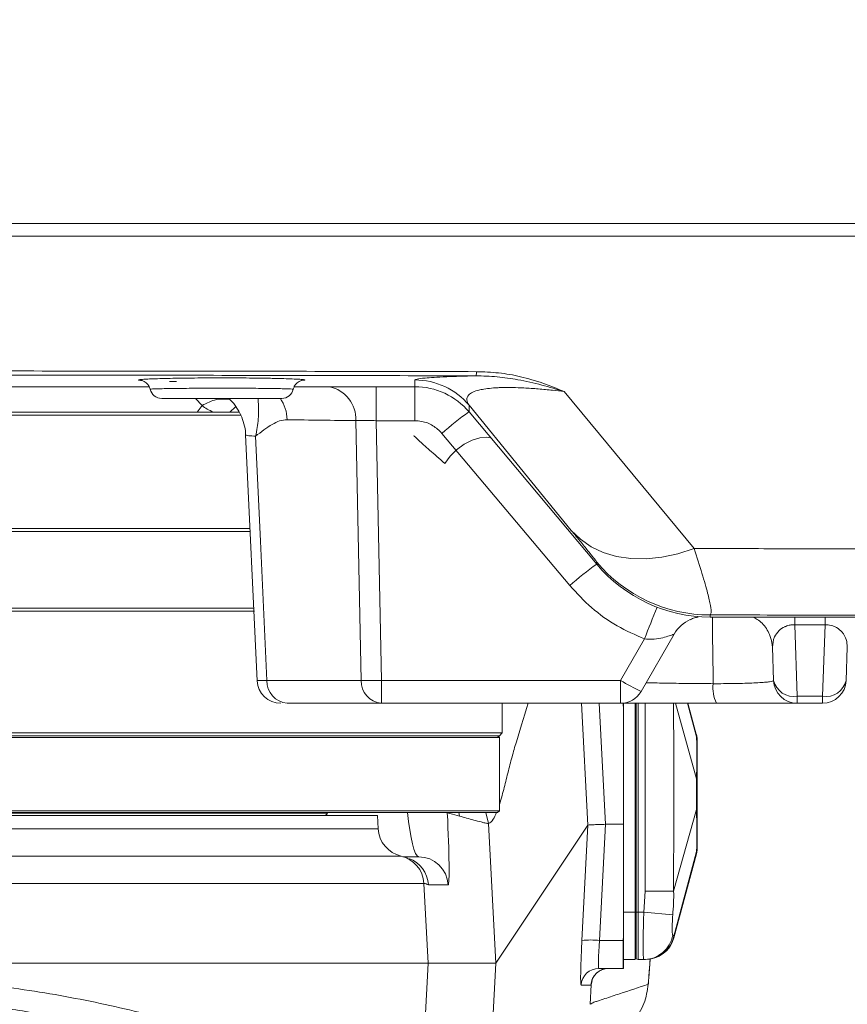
# Model space of a CAD drawing. Header units: millimetres. Extents: x 0 to 16820, y 0 to 11880.
# Tile 85 of 99: x 14012 to 14152, y 6138 to 6304. Entities that reach past the tile are written whole.
import ezdxf

# ---------------------------------------------------------------- set-up
doc = ezdxf.new("R2010")
doc.units = ezdxf.units.MM
doc.header["$LTSCALE"] = 20
doc.styles.add('SLDTEXTSTYLE0', font='TXT', dxfattribs={"width": 0.605})
doc.dimstyles.new('SLDDIMSTYLE1', dxfattribs={"dimtxt": 140, "dimasz": 100, "dimexe": 0, "dimexo": 0.0625, "dimgap": 35, "dimtad": 1, "dimtoh": 1, "dimdec": 4, "dimlfac": 20, "dimzin": 12, "dimdsep": 46, "dimtxsty": 'SLDTEXTSTYLE0', "dimsah": 1, "dimcen": 0.09, "dimadec": 1, "dimazin": 0, "dimtfac": 1, "dimtofl": 0, "dimtmove": 0, "dimatfit": 3, "dimfxl": 0, "dimfrac": 2, "dimtolj": 1, "dimtzin": 12, "dimarcsym": 0})

# ---------------------------------------------------------------- blocks, each defined once
blk = doc.blocks.new('*D14')
at = {"color": 7, "linetype": 'Continuous', "lineweight": 0}
for p, q in [((12765.91, 6330.23), (11016.65, 6330.23)), ((14847.06, 6330.23), (16596.31, 6330.23))]:
    blk.add_line(p, q, dxfattribs=at)
blk.add_arc((13806.48, 6330.23), 2759.83, 180, 0, dxfattribs=at)
for points in [[(11046.65, 6330.23), (11033.47, 6229.98), (11063.46, 6230.52)], [(16566.31, 6330.23), (16549.5, 6230.52), (16579.5, 6229.98)]]:
    blk.add_solid(points, dxfattribs=at)
at = {"color": 7, "linetype": 'Continuous', "lineweight": 0, "char_height": 140, "attachment_point": 1, "style": 'SLDTEXTSTYLE0'}
for s, insert in [('180°', (13639.55, 3750.87)), ('-', (13575.59, 3750.87))]:
    blk.add_mtext(s, dxfattribs=dict(at, insert=insert))

msp = doc.modelspace()

# ---------------------------------------------------------------- linework, layer by layer
at = {"color": 7, "linetype": 'Continuous', "lineweight": 0}
for p, q in [((13928.7571953, 6242.2342175), (14034.1923401, 6242.2342175)), ((14058.7571953, 6242.2342175), (14079.1632205, 6242.2342175)), ((14060.4093673, 6243.3182805), (14060.0431702, 6243.2777342)), ((14016.2482099, 6237.4341576), (13868.983798, 6237.4341576)), ((14049.799891, 6237.4341576), (14016.2482099, 6237.4341576)), ((14045.0772271, 6237.9342175), (14042.3281464, 6237.9342175)), ((14047.8553309, 6237.9342175), (14045.0772271, 6237.9342175)), ((14049.4621834, 6237.9342175), (14047.8553309, 6237.9342175)), ((14088.3557538, 6237.9476688), (14109.9903784, 6212.1645273)), ((14050.522179, 6234.0695372), (14052.4620915, 6192.4450588)), ((14051.3028677, 6218.2342775), (13868.983798, 6218.2342775)), ((13869.483798, 6217.7342772), (14051.3856322, 6217.7342772)), ((13868.983798, 6204.2341576), (14052.0224204, 6204.2341576)), ((13869.483798, 6204.7341579), (14016.0937014, 6204.7341579)), ((14016.0937014, 6204.7341579), (14051.9797887, 6204.7341579)), ((14129.1414895, 6203.2342175), (14157.483798, 6203.2342175)), ((14123.0707779, 6200.330219), (14117.4727888, 6190.6342175)), ((14139.91158, 6192.4946195), (14139.7152873, 6198.1157083)), ((14152.3774892, 6198.1157083), (14152.1811965, 6192.4946195)), ((14073.5258347, 6188.6342175), (14057.5769928, 6188.6342175)), ((14114.0086872, 6188.6342175), (14073.5258347, 6188.6342175)), ((14093.983798, 6183.6342772), (14093.983798, 6188.6342175)), ((14114.483798, 6187.5741939), (14114.483798, 6188.6368071)), ((14116.483798, 6153.2342175), (14116.483798, 6188.6342175)), ((14116.983798, 6188.6342175), (14116.983798, 6153.2342175)), ((14126.8789644, 6183.1469087), (14125.4093723, 6188.6342175)), ((14148.1836332, 6188.6342175), (14143.9091433, 6188.6342175)), ((14114.483798, 6187.5741939), (14114.483798, 6168.1386788)), ((13874.4899399, 6183.6342772), (14093.983798, 6183.6342772)), ((14093.4837386, 6183.1342175), (14093.983798, 6183.6342772)), ((13874.9654682, 6182.8341829), (14093.483798, 6182.8341829)), ((13874.9655247, 6183.1342175), (14093.4837386, 6183.1342175)), ((14093.483798, 6182.8341829), (14093.1837635, 6183.1342175)), ((14093.483798, 6170.4342535), (14093.483798, 6182.8341829)), ((13869.483798, 6170.4342535), (14093.483798, 6170.4342535)), ((14093.1837622, 6170.1342175), (14093.483798, 6170.4342535)), ((13875.2508193, 6170.1342175), (14093.1837622, 6170.1342175)), ((13945.1472015, 6169.6342175), (14072.8506525, 6169.6342175)), ((14064.3803158, 6170.0473934), (14064.3956252, 6170.1342175)), ((14072.9691821, 6167.3725377), (14072.8506525, 6169.6342175)), ((14108.4423984, 6167.9803538), (14092.8823498, 6144.6342175)), ((14111.4446122, 6168.1386788), (14114.483798, 6168.1386788)), ((14114.483798, 6168.1386788), (14114.483798, 6149.2553925)), ((14077.1498031, 6162.6342175), (14079.8151076, 6162.6342175)), ((14123.0153317, 6148.8951107), (14126.8308215, 6163.1417657)), ((14116.483798, 6145.2342175), (14116.483798, 6153.2342175)), ((14116.983798, 6153.2342175), (14116.983798, 6145.2342175)), ((14114.483798, 6148.47039), (14114.483798, 6149.2553925)), ((14114.483798, 6143.7343868), (14114.483798, 6148.47039)), ((14114.483798, 6145.2342175), (14116.483798, 6145.2342175)), ((14116.6320342, 6145.3284724), (14116.983798, 6145.2342175)), ((14117.9309879, 6145.2342175), (14116.983798, 6145.2342175)), ((14118.1424498, 6145.2342175), (14117.9309879, 6145.2342175)), ((14081.4170549, 6144.6342175), (13881.5505412, 6144.6342175)), ((14092.8823498, 6144.6342175), (14081.4170549, 6144.6342175)), ((14114.4426523, 6143.7342175), (14110.3195905, 6143.7342175))]:
    msp.add_line(p, q, dxfattribs=at)
at = {"color": 8, "linetype": 'Continuous', "lineweight": 0}
for p, q in [((14038.8488658, 6243.0989028), (14037.6703037, 6243.1189722)), ((14072.6481152, 6236.4710453), (14072.6481152, 6242.2342175)), ((14079.1632205, 6242.2342175), (14079.1632205, 6243.3702277)), ((14079.1632205, 6236.4710453), (14079.1632205, 6242.2342175)), ((14104.4722505, 6241.3923463), (14126.4358057, 6214.8206401)), ((14043.1495485, 6239.0280678), (14042.0306385, 6240.2342175)), ((14042.3281464, 6237.9342175), (14043.1495485, 6239.0280678)), ((14105.6607703, 6217.9043768), (14088.3557538, 6239.0848964)), ((14088.3557538, 6239.0848964), (14088.3557538, 6237.9476688)), ((14070.0814176, 6192.4946195), (14069.2032743, 6236.4922782)), ((14079.1632205, 6236.4710453), (14072.6481152, 6236.4710453)), ((14072.6481152, 6236.4710453), (14073.5258347, 6192.4946195)), ((14105.3941117, 6208.5481408), (14083.7594872, 6234.3280338)), ((14109.9903784, 6212.1645273), (14109.9903784, 6212.5163386)), ((14129.1414895, 6203.5868084), (14129.1414895, 6203.2342175)), ((14143.4859542, 6201.9243431), (14143.4859542, 6203.2342175)), ((14148.6068223, 6201.9243431), (14143.4859542, 6201.9243431)), ((14143.4859542, 6201.9243431), (14143.9091433, 6189.8057904)), ((14148.1836332, 6189.8057904), (14148.6068223, 6201.9243431)), ((14148.6068223, 6201.9243431), (14148.6068223, 6203.2342175)), ((14114.0086872, 6192.4946195), (14118.0658347, 6199.5218051)), ((14054.1325757, 6192.4946195), (14070.0814176, 6192.4946195)), ((14073.5258347, 6192.4946195), (14114.0086872, 6192.4946195)), ((14073.5258347, 6188.6342175), (14073.5258347, 6192.4946195)), ((14114.0086872, 6188.6342175), (14114.0086872, 6192.4946195)), ((14108.4425059, 6167.9805004), (14107.3876885, 6188.6342175)), ((14110.3839223, 6188.6342175), (14111.4306802, 6168.1383098)), ((14114.483798, 6187.5741939), (14114.4272023, 6188.6561721)), ((14116.6320342, 6188.6342175), (14116.6320342, 6153.2342175)), ((14118.1424498, 6156.8192577), (14118.1424498, 6188.6342175)), ((14123.2742144, 6188.6342175), (14126.8599414, 6175.8520303)), ((14125.3433257, 6188.6342175), (14126.8599414, 6182.946109)), ((14143.9091433, 6189.8057904), (14148.1836332, 6189.8057904)), ((14143.9091433, 6189.8057904), (14143.9091433, 6188.6342175)), ((14148.1836332, 6189.8057904), (14148.1836332, 6188.6342175)), ((14122.9808179, 6156.788335), (14126.8599414, 6170.6164048)), ((14064.3803158, 6170.0473934), (14007.1002311, 6170.0473934)), ((14084.6736507, 6170.0885769), (14084.6172601, 6170.1342175)), ((14086.6283083, 6170.1342175), (14086.7353795, 6169.5112913)), ((14091.2218914, 6170.1342175), (14091.6455827, 6168.25014)), ((13945.1245473, 6167.3725377), (14072.9691821, 6167.3725377)), ((14091.6455828, 6168.25014), (14091.6455948, 6168.2499101)), ((14091.6455948, 6168.2499101), (14092.8823498, 6144.6342175)), ((14107.4538887, 6148.4725377), (14108.4423984, 6167.9803538)), ((14111.4446122, 6168.1386788), (14110.4480798, 6148.4725377)), ((13937.1969823, 6162.7543945), (14076.8090187, 6162.7543945)), ((14076.8090187, 6162.7543945), (14076.8451771, 6162.7365307)), ((14077.9642214, 6162.4071059), (14077.8431253, 6162.4432549)), ((14122.9808179, 6148.9735678), (14126.8599414, 6163.5223261)), ((14080.7099156, 6158.1362513), (13935.3846781, 6158.1362513)), ((14081.4170549, 6144.6342175), (14080.7099156, 6158.1362513)), ((14084.8049226, 6157.8958973), (14081.4652199, 6157.8958973)), ((14117.9309879, 6153.2342175), (14118.1424498, 6156.8192577)), ((14114.483798, 6153.2342175), (14116.483798, 6153.2342175)), ((14116.6320342, 6153.2342175), (14116.483798, 6153.2342175)), ((14116.6320342, 6153.2342175), (14116.6320342, 6145.3284724)), ((14116.6320342, 6153.2342175), (14116.983798, 6153.2342175)), ((14117.9309879, 6153.2342175), (14116.983798, 6153.2342175)), ((14117.9309879, 6153.2342175), (14122.8386218, 6152.7775334)), ((14114.4426523, 6148.4725377), (14114.483798, 6149.2553925)), ((14122.9808151, 6148.9735572), (14122.9808179, 6148.9735678)), ((14110.4480798, 6148.4725377), (14114.4426523, 6148.4725377)), ((14114.4426523, 6143.7342175), (14114.4426523, 6148.4725377)), ((14079.7016108, 6111.8797331), (14081.4170549, 6144.6342175)), ((14092.8823498, 6144.6342175), (14090.6484802, 6101.983217)), ((14108.9834197, 6140.8912254), (14107.3253995, 6140.8912254)), ((14108.8523444, 6137.65494), (14109.0260645, 6140.9717561)), ((14109.0260645, 6140.9717561), (14109.0261255, 6140.9729776)), ((14109.1731598, 6141.6368364), (14109.0261255, 6140.9729776))]:
    msp.add_line(p, q, dxfattribs=at)
at = {"color": 8, "linetype": 'Continuous', "lineweight": 0, "flags": 128}
for points in [[(14047.8553309, 6237.9342175), (14048.818418, 6238.8318347), (14048.9281147, 6238.9065455)], [(14052.2113176, 6233.8268136), (14053.0371117, 6216.0781533), (14054.1325757, 6192.4946195)], [(14084.2633325, 6229.2231743), (14085.1423457, 6230.4404859), (14086.2570024, 6231.5577141), (14087.5291096, 6232.4964853), (14088.8694291, 6233.1909449), (14090.1839375, 6233.5923765), (14091.3804222, 6233.6726198), (14092.0440513, 6233.5521271)], [(14105.6607703, 6217.9043768), (14107.2072631, 6216.3905255), (14109.0185779, 6215.1411445), (14111.0674676, 6214.1750277), (14113.3231112, 6213.5067082), (14115.7515776, 6213.1462395), (14118.3163359, 6213.0990439), (14120.9788052, 6213.3658314), (14123.6989345, 6213.9425889), (14126.4358057, 6214.8206401)], [(14122.9842413, 6188.6342175), (14123.0135723, 6179.6803464), (14123.0183539, 6169.6802724), (14122.9808153, 6156.7883849), (14122.9808151, 6156.7883311), (14122.9808151, 6156.7883249)], [(14086.7353795, 6169.5112913), (14085.5775829, 6169.8340594), (14084.6736507, 6170.0885769)], [(14126.8303593, 6163.1360878), (14126.8367653, 6163.2147835), (14126.8599401, 6163.5223082), (14126.8599414, 6163.5223261), (14126.8599414, 6163.5223261)], [(14114.483798, 6148.47039), (14114.4786549, 6148.4706575), (14114.4735117, 6148.4709253), (14114.4683685, 6148.4711933), (14114.4632253, 6148.4714616), (14114.4580821, 6148.4717302), (14114.4529388, 6148.4719991), (14114.4477955, 6148.4722683), (14114.4426523, 6148.4725377)]]:
    msp.add_lwpolyline(points, dxfattribs=at)
at = {"color": 7, "linetype": 'Continuous', "lineweight": 0, "flags": 128}
msp.add_lwpolyline([(14139.7152873, 6198.1157083), (14139.5651684, 6199.2558316), (14139.2331053, 6200.2711449)], dxfattribs=at)
at = {"color": 7, "linetype": 'Continuous', "lineweight": 30}
for radius in [2513, 665]:
    msp.add_circle((13806.483798, 6330.2342175), radius, dxfattribs=at)
at = {"color": 8, "linetype": 'Continuous', "lineweight": 0}
for centre, radius, start, end in [((14088.0516545, 6244.7285379), 1.5798885, 335.478637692, 1.624292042), ((14063.5296018, 6236.6806813), 5.6767997, 358.098104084, 78.038322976), ((14079.1636146, 6231.3688817), 12.001346, 40.010584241, 90.001881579), ((14051.0431029, 6236.5292768), 6.5167598, 0.959423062, 35.350992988), ((14124.4538314, 6187.9585488), 61.6940742, 125.836088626, 131.270526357), ((14146.3446979, 6161.8665918), 62.0976451, 125.861108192, 131.258301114), ((14129.1412371, 6228.5876701), 25.0008616, 220.003253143, 270.000578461), ((14244.4829842, 6152.5784083), 134.8516896, 157.174368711, 159.628162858), ((14073.8108236, 6192.3553266), 3.7320063, 177.861002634, 265.620433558), ((14071.8036261, 6260.3954273), 67.922645, 268.547084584, 271.452915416), ((14131.0483917, 6220.0675418), 32.4132314, 238.284478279, 245.239317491), ((14135.5523303, 6191.2383441), 5.9142793, 173.127399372, 206.12377221), ((14143.3561264, 6193.2996669), 3.537372, 193.154841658, 278.994261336), ((14148.7366501, 6193.2996669), 3.537372, 261.005738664, 346.845158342), ((14075.71766, 6157.8759405), 4.9990376, 2.984865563, 77.389988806), ((14076.4728844, 6157.6356551), 4.9991139, 2.984033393, 70.539015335), ((14079.8135553, 6157.6360935), 4.9981243, 2.979592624, 89.982205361), ((14108.9509842, 6132.9740546), 15.5706222, 84.482560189, 95.517439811), ((14117.9226061, 6150.2190363), 4.9848259, 270.096341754, 350.468971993), ((14110.3203812, 6140.7351731), 2.9990445, 90.01510541, 177.017325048), ((14111.9784014, 6140.7351731), 2.9990445, 90.01510541, 177.017325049)]:
    msp.add_arc(centre, radius, start, end, dxfattribs=at)
at = {"color": 7, "linetype": 'Continuous', "lineweight": 0}
for centre, radius, start, end in [((14079.1632205, 6230.2342175), 12, 40, 90), ((14036.3255684, 6242.2342175), 2.0000001, 192.647049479, 270.000003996), ((14056.6420242, 6242.234217), 1.9999995, 269.999824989, 347.381855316), ((14129.1414895, 6228.2342175), 25, 220, 270), ((14128.266698, 6197.330343), 5.9997369, 114.387953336, 149.999916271), ((14056.4701777, 6192.6342167), 3.9999991, 182.832133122, 270.000078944), ((14057.8619816, 6192.3553266), 3.7320063, 177.861002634, 265.620433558), ((14143.9091433, 6192.6342175), 4, 182, 270), ((14148.1836332, 6192.6342175), 4, 270, 358), ((14114.0086872, 6192.6342175), 4, 270, 330), ((14121.983798, 6182.1089861), 5, 0, 14.1818145), ((14077.9623298, 6167.6342175), 5, 183, 257.135216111), ((14121.983798, 6164.359449), 5, 345.817615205, 0), ((14118.2057247, 6150.2342175), 5, 270.000000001, 344.429913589), ((14116.683798, 6145.5216575), 0.2, 180, 255), ((14114.4426523, 6148.7342175), 5, 270, 270.471501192)]:
    msp.add_arc(centre, radius, start, end, dxfattribs=at)
at = {"color": 8, "linetype": 'Continuous', "lineweight": 0}
for centre, major_axis, ratio, start_param, end_param in [((13918.478085, 10242.4436145), (-248.1294364, 4003.3461441), 0.5875690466, 3.0953296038, 3.1002618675), ((14079.1425433, 6170.6342175), (-0.6892245, 7.9992849), 0.1551940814, 1.6195670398, 3.1282218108), ((14084.1323584, 6170.8958973), (-0.6735586, 12.9999743), 0.038396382, 3.1396032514, 4.6482580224), ((14107.7448994, 6148.8912254), (0.4199743, 7.9999876), 0.0335856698, 1.6249193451, 3.1433557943), ((14110.7390905, 6148.7342175), (0.4207087, 4.9999493), 0.0535072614, 1.6276584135, 3.1460948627), ((14118.8882743, 6133.9725377), (0.8927152, 16.9999689), 0.0364536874, 0.8433826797, 1.1427109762), ((14109.4029196, 6148.8912254), (0.4199743, 7.9999876), 0.0335856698, 3.1433557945, 3.286439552), ((14109.3999948, 6148.8912254), (0.4201013, 7.9999853), 0.0364536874, 3.2855159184, 3.5233065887)]:
    msp.add_ellipse(centre, major_axis=major_axis, ratio=ratio, start_param=start_param, end_param=end_param, dxfattribs=at)
at = {"color": 7, "linetype": 'Continuous', "lineweight": 0}
for centre, major_axis, ratio, start_param, end_param in [((14109.9962342, 6139.3985508), (-1.5532081, 28.5822739), 0.0041284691, 0.0045443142, 0.0055198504), ((14109.7094257, 6133.7385075), (1.7484673, 34.3998342), 0.0870971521, 0.0044269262, 0.0090588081)]:
    msp.add_ellipse(centre, major_axis=major_axis, ratio=ratio, start_param=start_param, end_param=end_param, dxfattribs=at)
at = {"color": 8, "linetype": 'Continuous', "lineweight": 0}
for points, knots in [([(13886.6160962, 6269.8524775), (13897.8460191, 6269.8526367), (13920.3058647, 6269.8529549), (13954.06245, 6269.8531918), (13987.8524753, 6269.8532538), (14021.7326771, 6269.8531222), (14055.6622021, 6269.8528016), (14089.6449062, 6269.8522826), (14123.6016511, 6269.8515826), (14146.189749, 6269.8509476), (14157.483798, 6269.8506301)], [0, 0, 0, 0, 0.1243597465, 0.2487194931, 0.373332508, 0.4979455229, 0.6233293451, 0.7487131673, 0.8743565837, 1, 1, 1, 1]), ([(14157.483798, 6267.7037153), (14146.3081509, 6267.7039975), (14123.9568567, 6267.7045618), (14090.3107982, 6267.7051871), (14056.5928698, 6267.7056534), (14022.7424108, 6267.7059458), (13988.801198, 6267.7060693), (13954.7637772, 6267.7060176), (13920.71318, 6267.7058062), (13898.0268922, 6267.7055183), (13886.6837484, 6267.7053743)], [0, 0, 0, 0, 0.1243591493, 0.2487182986, 0.3733309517, 0.4979436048, 0.6233277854, 0.7487119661, 0.8743559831, 1, 1, 1, 1]), ([(13905.4046341, 6244.8371646), (13913.0571537, 6244.848777), (13928.3621923, 6244.8720018), (13951.347213, 6244.8924903), (13974.3468654, 6244.9021389), (13997.3813147, 6244.8998675), (14020.4360634, 6244.8859321), (14043.5125732, 6244.8601427), (14066.5828113, 6244.8236736), (14081.948209, 6244.7901049), (14089.6309082, 6244.7733206)], [0, 0, 0, 0, 0.1246688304, 0.2493376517, 0.3741382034, 0.498938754, 0.6241374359, 0.7493361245, 0.8746680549, 1, 1, 1, 1]), ([(14089.4890475, 6244.0728328), (14081.8570724, 6244.0895462), (14066.5931231, 6244.122973), (14043.6590907, 6244.1593937), (14020.7025829, 6244.1852416), (13997.7026425, 6244.1993527), (13974.6739646, 6244.2018098), (13951.6147869, 6244.1922593), (13928.5539319, 6244.1717564), (13913.1875941, 6244.148402), (13905.5044249, 6244.1367248)], [0, 0, 0, 0, 0.1246685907, 0.2493371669, 0.3741373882, 0.4989376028, 0.6241363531, 0.7493351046, 0.8746675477, 1, 1, 1, 1]), ([(14079.1632205, 6243.3702277), (14079.2337185, 6243.4236598), (14079.3745824, 6243.5304238), (14080.5768147, 6243.6818589), (14082.3504909, 6243.813408), (14084.3375123, 6243.9154024), (14086.7278065, 6244.0029151), (14088.5108611, 6244.0509202), (14089.474531, 6244.0725077), (14089.4890475, 6244.0728328)], [0, 0, 0, 0, 0.227559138, 0.4546915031, 0.6041180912, 0.7533292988, 0.8757785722, 0.9981287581, 1, 1, 1, 1]), ([(14104.4722505, 6241.3923463), (14104.4608574, 6241.3960166), (14103.2199092, 6241.7957876), (14100.6656438, 6242.5546795), (14096.8647557, 6243.4115394), (14093.1040186, 6243.9689197), (14090.7026995, 6244.0379462), (14089.4890475, 6244.0728328)], [0, 0, 0, 0, 0.0024925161, 0.2714869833, 0.544222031, 0.7696450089, 1, 1, 1, 1]), ([(14089.6309082, 6244.7733206), (14090.8812392, 6244.7295746), (14093.4190991, 6244.6407812), (14097.2041427, 6243.9550206), (14100.9136973, 6242.8706405), (14103.2936616, 6241.9120719), (14104.4622051, 6241.3967761), (14104.4722505, 6241.3923463)], [0, 0, 0, 0, 0.2309680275, 0.4688074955, 0.730959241, 0.9976871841, 1, 1, 1, 1]), ([(14032.9449114, 6243.2775921), (14032.8137706, 6243.2886871), (14032.4767352, 6243.3172015), (14032.3481466, 6243.3634533), (14032.5349425, 6243.3982037), (14032.6197921, 6243.4139886)], [0, 0, 0, 0, 0.2579475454, 0.6629325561, 1, 1, 1, 1]), ([(14034.3751837, 6241.797493), (14034.3747233, 6241.797551), (14034.3013329, 6241.8067977), (14034.5215826, 6241.8262246), (14034.9886665, 6241.854586), (14035.8431503, 6241.8820998), (14036.9815183, 6241.9076911), (14038.4010296, 6241.930412), (14040.0458326, 6241.9495404), (14041.8785337, 6241.9641784), (14043.8391034, 6241.9739626), (14045.8761028, 6241.9782804), (14047.9287847, 6241.9772156), (14049.9387933, 6241.9705656), (14051.8517239, 6241.9588442), (14053.6084895, 6241.9422869), (14055.1668699, 6241.9217218), (14056.4728961, 6241.8977591), (14057.5020895, 6241.8713682), (14058.2065951, 6241.8434074), (14058.5477135, 6241.818702), (14058.5813437, 6241.8037264), (14058.5937835, 6241.7981868)], [0, 0, 0, 0, 0.0003396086, 0.0541281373, 0.1079166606, 0.1617561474, 0.2155955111, 0.2694572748, 0.3233188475, 0.3771500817, 0.4309811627, 0.4847545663, 0.538527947, 0.5922557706, 0.645983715, 0.6997037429, 0.7534239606, 0.8071669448, 0.86091008, 0.9146739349, 0.9684378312, 1, 1, 1, 1]), ([(14060.3198436, 6243.4158341), (14060.3998655, 6243.4032697), (14060.6004381, 6243.3717774), (14060.5977925, 6243.3386427), (14060.421327, 6243.3195729), (14060.4093673, 6243.3182805)], [0, 0, 0, 0, 0.3822640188, 0.9581341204, 1, 1, 1, 1]), ([(14104.4722505, 6241.3923463), (14103.8189598, 6241.4709312), (14102.3717732, 6241.6450145), (14100.0760966, 6241.8654062), (14097.7876951, 6242.0250858), (14095.7312258, 6242.098659), (14094.2821937, 6242.0982726), (14092.952192, 6242.0527959), (14091.7564336, 6241.9619455), (14090.7961487, 6241.8218897), (14089.7967778, 6241.6117902), (14088.9040259, 6241.3081887), (14088.0978247, 6240.7386042), (14087.8252823, 6239.9959449), (14088.1787952, 6239.3888107), (14088.3557538, 6239.0848964)], [0, 0, 0, 0, 0.0589816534, 0.1306576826, 0.2021714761, 0.2602429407, 0.3182552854, 0.3442680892, 0.4039818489, 0.4637881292, 0.4887331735, 0.5844501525, 0.6804546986, 0.8400445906, 1, 1, 1, 1]), ([(14043.1629528, 6239.0398041), (14043.1590017, 6239.0369079), (14043.1537668, 6239.0330706), (14043.1503792, 6239.0290531), (14043.1495485, 6239.0280678)], [0, 0, 0, 0, 0.7547531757, 1, 1, 1, 1]), ([(14043.1629528, 6239.0398041), (14043.9679776, 6239.4594002), (14045.517697, 6240.2671469), (14047.0778551, 6240.1390476), (14047.8275659, 6240.0774913)], [0, 0, 0, 0, 0.51946485, 1, 1, 1, 1]), ([(14045.0772271, 6237.9342175), (14044.7070967, 6238.0923498), (14043.9630551, 6238.4102298), (14043.4305555, 6238.8292363), (14043.1629528, 6239.0398041)], [0, 0, 0, 0, 0.4974592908, 1, 1, 1, 1]), ([(14052.2113176, 6233.8268136), (14052.2130428, 6233.833628), (14052.4654913, 6234.8307545), (14052.6977949, 6236.4878706), (14052.7349584, 6238.5161655), (14052.6784458, 6239.6959481), (14052.6323444, 6240.1581892), (14052.6247618, 6240.2342175)], [0, 0, 0, 0, 0.0027705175, 0.4054011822, 0.6720504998, 0.9460596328, 1, 1, 1, 1]), ([(14057.558949, 6236.6383954), (14057.1325922, 6236.5935236), (14056.2698879, 6236.5027285), (14054.466879, 6235.6030931), (14053.1395057, 6234.5679819), (14052.2154436, 6233.8301082), (14052.2113176, 6233.8268136)], [0, 0, 0, 0, 0.2270264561, 0.45937275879, 0.99758606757, 1, 1, 1, 1]), ([(14072.6481152, 6236.4710453), (14072.1649609, 6236.4832349), (14071.2334112, 6236.5067371), (14070.0016653, 6236.512553), (14069.469428, 6236.4990371), (14069.2032743, 6236.4922782)], [0, 0, 0, 0, 0.3500957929, 0.6750051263, 1, 1, 1, 1]), ([(14083.7594872, 6234.3280338), (14083.2753962, 6234.8002758), (14082.3072079, 6235.7447662), (14080.6238773, 6236.3816589), (14079.5581472, 6236.4468773), (14079.1632205, 6236.4710453)], [0, 0, 0, 0, 0.3862856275, 0.7725763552, 1, 1, 1, 1]), ([(14052.2113176, 6233.8268136), (14051.8020631, 6233.8644177), (14051.0928536, 6233.9295831), (14050.6085127, 6234.0110532), (14050.5791605, 6234.0521662), (14050.5657345, 6234.0709718)], [0, 0, 0, 0, 0.42538571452, 0.73716391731, 1, 1, 1, 1]), ([(14084.2633325, 6229.2231743), (14083.3506531, 6230.0202627), (14081.9761128, 6231.2207171), (14080.622573, 6232.4277932), (14079.7878825, 6233.1853492), (14079.2314375, 6233.7125478), (14078.9609457, 6233.9883853), (14079.0110123, 6233.9734573), (14079.0240841, 6233.9695598)], [0, 0, 0, 0, 0.3008564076, 0.4531045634, 0.6082628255, 0.7723451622, 0.9405619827, 1, 1, 1, 1]), ([(14109.9903784, 6212.5163386), (14109.9680793, 6212.5541813), (14109.916917, 6212.641006), (14109.4624036, 6213.2252951), (14108.6111745, 6214.2884586), (14107.3634159, 6215.8263182), (14106.2331563, 6217.2057864), (14105.6607703, 6217.9043768)], [0, 0, 0, 0, 0.1483682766, 0.3404107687, 0.5378302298, 0.7659479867, 1, 1, 1, 1]), ([(14126.4358057, 6214.8206401), (14131.2931895, 6214.8139548), (14141.6524569, 6214.7996972), (14151.9922549, 6214.784028), (14157.483798, 6214.775706)], [0, 0, 0, 0, 0.4688926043, 1, 1, 1, 1]), ([(14126.4358057, 6214.8206401), (14126.9101507, 6213.3713312), (14127.8702083, 6210.437981), (14128.7692411, 6207.2677047), (14129.2674401, 6205.0519307), (14129.3854548, 6203.8438562), (14129.2155868, 6203.6648791), (14129.1414895, 6203.5868084)], [0, 0, 0, 0, 0.2210716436, 0.4474411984, 0.6439945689, 0.8447086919, 1, 1, 1, 1]), ([(14118.0658347, 6199.5218051), (14116.4933507, 6200.2149617), (14113.3027665, 6201.6213826), (14108.9909761, 6204.6799655), (14106.5905348, 6207.2614718), (14105.3941117, 6208.5481408)], [0, 0, 0, 0, 0.3277048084, 0.6649160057, 1, 1, 1, 1]), ([(14157.483798, 6203.5435393), (14150.8494817, 6203.554041), (14141.4095058, 6203.5689837), (14131.9522768, 6203.5827245), (14129.1414895, 6203.5868084)], [0, 0, 0, 0, 0.7027895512, 1, 1, 1, 1]), ([(14129.680547, 6191.946059), (14129.6385769, 6195.1389939), (14129.5891149, 6198.9018892), (14129.5485968, 6202.6643265), (14129.5424596, 6203.2342175)], [0, 0, 0, 0, 0.8485314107, 1, 1, 1, 1]), ([(14143.4859542, 6201.9243431), (14143.3019933, 6201.9219189), (14143.042786, 6201.9185031), (14142.4973296, 6201.8386834), (14142.1063838, 6201.7194065), (14141.4249441, 6201.4193566), (14140.6414153, 6200.8323318), (14139.843738, 6199.6655078), (14139.763822, 6198.7012952), (14139.7152873, 6198.1157083)], [0, 0, 0, 0, 0.0476312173, 0.0671140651, 0.1532860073, 0.1762614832, 0.3425950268, 0.6007439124, 1, 1, 1, 1]), ([(14152.3774892, 6198.1157083), (14152.352975, 6198.5450071), (14152.3031096, 6199.4182631), (14151.7006975, 6200.5533174), (14150.7891071, 6201.377368), (14149.8800734, 6201.7756303), (14149.1508679, 6201.9171573), (14148.7803037, 6201.9220517), (14148.6068223, 6201.9243431)], [0, 0, 0, 0, 0.2932406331, 0.5964939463, 0.7891586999, 0.9039500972, 0.9550337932, 1, 1, 1, 1]), ([(14123.0707779, 6200.330219), (14123.04027, 6200.3226372), (14123.0011223, 6200.3129083), (14122.6580666, 6200.1854753), (14122.0193808, 6199.9521313), (14120.8054684, 6199.6174196), (14119.4277639, 6199.4049023), (14118.4711105, 6199.4870177), (14118.0658347, 6199.5218051)], [0, 0, 0, 0, 0.1397455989, 0.1793217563, 0.3720635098, 0.590159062, 0.8263753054, 1, 1, 1, 1]), ([(14118.3269553, 6192.1136773), (14118.8124378, 6192.1009294), (14120.2935779, 6192.0620372), (14123.0018354, 6192.0131458), (14126.3388681, 6191.9675032), (14128.5666764, 6191.9532069), (14129.680547, 6191.946059)], [0, 0, 0, 0, 0.1399137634, 0.4268576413, 0.7134374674, 1, 1, 1, 1]), ([(14129.680547, 6191.946059), (14129.9423147, 6191.9454968), (14130.8672796, 6191.9435102), (14132.4123145, 6191.9528308), (14134.231646, 6191.9826581), (14135.8712104, 6192.0318199), (14137.2951154, 6192.0982713), (14138.4428508, 6192.1805876), (14139.2847574, 6192.2759563), (14139.8137294, 6192.3813132), (14139.8789623, 6192.4568497), (14139.91158, 6192.4946195)], [0, 0, 0, 0, 0.0461102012, 0.1629318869, 0.2797589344, 0.3986015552, 0.5174576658, 0.6379159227, 0.7583894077, 0.8791897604, 1, 1, 1, 1]), ([(14098.3839196, 6188.6342175), (14097.6103795, 6186.1930025), (14096.5935697, 6182.9840528), (14095.3567906, 6178.5916419), (14094.657649, 6175.7418885), (14094.0406996, 6173.2498689), (14093.6403084, 6171.9994218), (14093.483798, 6171.5106301)], [0, 0, 0, 0, 0.46596828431, 0.61251006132, 0.75919660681, 0.90587149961, 1, 1, 1, 1]), ([(14126.8599414, 6182.946109), (14126.859941, 6182.9461149), (14126.8422759, 6183.1963517), (14126.8252676, 6183.3947243), (14126.8301344, 6183.3351026), (14126.8303593, 6183.3323473)], [0, 0, 0, 0, 0.0000226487, 0.9537880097, 1, 1, 1, 1]), ([(14126.8609439, 6182.9420519), (14126.8607219, 6182.9429912), (14126.8603679, 6182.9444888), (14126.8600572, 6182.945669), (14126.8599414, 6182.946109)], [0, 0, 0, 0, 0.627191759, 1, 1, 1, 1]), ([(14126.8609439, 6175.8498105), (14126.8722927, 6176.465083), (14126.8953361, 6177.7143721), (14126.9027863, 6179.3714591), (14126.9038078, 6180.7990728), (14126.8984657, 6182.0769457), (14126.8744625, 6182.6303671), (14126.8609439, 6182.9420519)], [0, 0, 0, 0, 0.1893855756, 0.3845407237, 0.5673168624, 0.7563144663, 1, 1, 1, 1]), ([(14126.8609439, 6182.9420519), (14126.9160511, 6182.6361573), (14126.9804177, 6182.2788641), (14126.9833729, 6181.9172765), (14126.983798, 6181.8652602)], [0, 0, 0, 0, 0.8561445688, 1, 1, 1, 1]), ([(14126.8599414, 6170.6164048), (14126.859941, 6170.6164239), (14126.8422758, 6171.4204409), (14126.8245849, 6172.7275754), (14126.8341609, 6174.4963566), (14126.8501127, 6175.404685), (14126.859941, 6175.8520112), (14126.8599414, 6175.8520303)], [0, 0, 0, 0, 0.0000113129, 0.4764088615, 0.7349432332, 0.9999886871, 1, 1, 1, 1]), ([(14126.8599414, 6175.8520303), (14126.8601414, 6175.8513959), (14126.8604597, 6175.8503865), (14126.8608128, 6175.8499666), (14126.8609439, 6175.8498105)], [0, 0, 0, 0, 0.6284235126, 1, 1, 1, 1]), ([(14126.8609439, 6175.8498105), (14126.9160511, 6175.7838135), (14126.9804177, 6175.7067272), (14126.9833729, 6175.6286919), (14126.983798, 6175.6174661)], [0, 0, 0, 0, 0.8561445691, 1, 1, 1, 1]), ([(14126.8609439, 6170.6186245), (14126.8607219, 6170.6183192), (14126.8603679, 6170.6178323), (14126.8600572, 6170.6167924), (14126.8599414, 6170.6164048)], [0, 0, 0, 0, 0.62719175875, 1, 1, 1, 1]), ([(14126.983798, 6170.850969), (14126.9833729, 6170.8397432), (14126.9804177, 6170.7617079), (14126.9160511, 6170.6846216), (14126.8609439, 6170.6186245)], [0, 0, 0, 0, 0.1438554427, 1, 1, 1, 1]), ([(14126.8609439, 6163.5263831), (14126.8722927, 6163.7607024), (14126.8953361, 6164.2364795), (14126.9027863, 6165.3305058), (14126.9038078, 6166.6923547), (14126.8984657, 6168.427168), (14126.8744625, 6169.8290755), (14126.8609439, 6170.6186245)], [0, 0, 0, 0, 0.1893855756, 0.3845407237, 0.5673168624, 0.7563144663, 1, 1, 1, 1]), ([(14091.6455948, 6168.2499101), (14091.4386962, 6168.2838949), (14091.0248888, 6168.3518661), (14090.1921312, 6168.5863589), (14088.7634822, 6168.9499564), (14087.5412917, 6169.2882323), (14086.7353795, 6169.5112913)], [0, 0, 0, 0, 0.1270270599, 0.2540602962, 0.5081274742, 1, 1, 1, 1]), ([(14093.0036292, 6170.1814095), (14092.8252738, 6169.7335614), (14092.3962509, 6168.6562901), (14091.9224267, 6168.3999268), (14091.6455828, 6168.25014)], [0, 0, 0, 0, 0.4157245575, 1, 1, 1, 1]), ([(14126.983798, 6164.6031749), (14126.9833729, 6164.5511585), (14126.9804177, 6164.189571), (14126.9160511, 6163.8322778), (14126.8609439, 6163.5263831)], [0, 0, 0, 0, 0.1438554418, 1, 1, 1, 1]), ([(14126.8599414, 6163.5223261), (14126.8601414, 6163.5230936), (14126.8604597, 6163.5243148), (14126.8608128, 6163.5258228), (14126.8609439, 6163.5263831)], [0, 0, 0, 0, 0.6284235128, 1, 1, 1, 1]), ([(14081.4652199, 6157.8958973), (14081.3389932, 6157.9425166), (14081.0865437, 6158.0357537), (14080.835457, 6158.1027524), (14080.7099156, 6158.1362513)], [0, 0, 0, 0, 0.5000076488, 1, 1, 1, 1]), ([(14118.1424498, 6156.8192577), (14118.691224, 6156.8157495), (14119.7887723, 6156.8087331), (14121.249253, 6156.7993971), (14122.4135827, 6156.7919547), (14122.7917376, 6156.7895382), (14122.9808151, 6156.78833)], [0, 0, 0, 0, 0.2500000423, 0.5000000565, 0.7500000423, 1, 1, 1, 1]), ([(14122.9808181, 6156.7883321), (14122.9808189, 6156.7883135), (14123.0097315, 6156.1310603), (14122.9840071, 6154.7881558), (14122.8872265, 6153.4497174), (14122.8386218, 6152.7775334)], [0, 0, 0, 0, 0.000014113, 0.497792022, 1, 1, 1, 1]), ([(14117.9309879, 6145.2342175), (14117.9038592, 6145.3224721), (14117.8496012, 6145.4989827), (14117.8202409, 6146.8763985), (14117.8265388, 6148.903932), (14117.8650278, 6151.1537543), (14117.9122012, 6152.6416622), (14117.9309879, 6153.2342175)], [0, 0, 0, 0, 0.2145541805, 0.4291116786, 0.6435993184, 0.8580643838, 1, 1, 1, 1]), ([(14122.8386218, 6152.7775334), (14122.8116009, 6152.3828026), (14122.7576173, 6151.5941909), (14122.7342596, 6150.560624), (14122.7473782, 6149.7774218), (14122.7909526, 6149.4526711), (14122.8310056, 6149.4030718), (14122.8386218, 6149.3936404)], [0, 0, 0, 0, 0.2300680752, 0.4596407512, 0.7001541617, 0.9429836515, 1, 1, 1, 1]), ([(14118.1424498, 6145.2342175), (14118.6912239, 6145.2866257), (14119.7887721, 6145.3914419), (14121.2492528, 6146.2141328), (14122.4135826, 6147.4200316), (14122.7917376, 6148.4557153), (14122.9808151, 6148.9735571)], [0, 0, 0, 0, 0.2499999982, 0.4999999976, 0.7499999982, 1, 1, 1, 1]), ([(14122.8386218, 6149.3936404), (14122.8869254, 6149.3449522), (14122.9837458, 6149.2473609), (14123.0099239, 6149.1015142), (14122.9808188, 6148.9735716), (14122.9808179, 6148.9735678)], [0, 0, 0, 0, 0.4988923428, 0.9999851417, 1, 1, 1, 1]), ([(14122.9808151, 6148.9735572), (14122.9808152, 6148.973557), (14122.9946099, 6148.944746), (14123.0186878, 6148.8904178), (14123.0246346, 6148.8762348), (14122.9985996, 6148.9364134), (14122.9808152, 6148.973557), (14122.9808151, 6148.9735572)], [0, 0, 0, 0, 0.0000018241, 0.3040236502, 0.6080475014, 0.9999981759, 1, 1, 1, 1]), ([(13989.9264762, 6142.2747952), (13992.6068001, 6142.1419323), (13997.7183168, 6141.888556), (14005.138472, 6141.1830349), (14012.2242311, 6140.2886661), (14019.1815079, 6139.1674629), (14025.9762343, 6137.8380847), (14032.5341302, 6136.3235614), (14038.8398738, 6134.6400923), (14044.8403857, 6132.8135927), (14050.5912157, 6130.8364529), (14056.0109166, 6128.7384441), (14061.0599085, 6126.5367988), (14065.6073785, 6124.2958845), (14069.6251305, 6122.037654), (14073.0465473, 6119.8031986), (14075.8431264, 6117.6115391), (14077.9320627, 6115.5062522), (14079.2829549, 6113.5708902), (14079.5668118, 6112.4242525), (14079.7016108, 6111.8797331)], [0, 0, 0, 0, 0.0549956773, 0.1048796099, 0.1550899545, 0.206294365, 0.2578268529, 0.3099625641, 0.362416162, 0.4158310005, 0.4695624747, 0.526337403, 0.5834735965, 0.6417324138, 0.700374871, 0.7601455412, 0.8203376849, 0.8818832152, 0.943908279, 1, 1, 1, 1]), ([(14108.8523444, 6137.65494), (14109.0629992, 6137.7812692), (14109.4843577, 6138.0339569), (14110.3122276, 6138.2516362), (14111.7678122, 6138.7626086), (14114.6296602, 6139.689065), (14117.0779432, 6140.5142721), (14118.6950768, 6141.0593357)], [0, 0, 0, 0, 0.0633471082, 0.1267088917, 0.2534326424, 0.506879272, 1, 1, 1, 1]), ([(14075.7097587, 6108.1703737), (14075.5808517, 6108.720197), (14075.2656452, 6110.0646385), (14073.539961, 6112.4771092), (14070.4452886, 6115.3708493), (14066.2089638, 6118.377242), (14060.9556661, 6121.421711), (14054.8288681, 6124.4208541), (14047.9856448, 6127.2748408), (14040.5533267, 6129.9143705), (14032.6833241, 6132.2877773), (14024.3395424, 6134.3776134), (14015.6101717, 6136.1221908), (14006.6170694, 6137.4875662), (13998.8753479, 6138.3148533), (13994.1554473, 6138.6132668), (13992.5869027, 6138.7124372)], [0, 0, 0, 0, 0.0575329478, 0.1406809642, 0.2241082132, 0.3072726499, 0.3859748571, 0.4648974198, 0.5435915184, 0.6155562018, 0.6877008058, 0.759639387, 0.8283156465, 0.8971808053, 0.9658305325, 1, 1, 1, 1])]:
    msp.add_open_spline(points, degree=3, knots=knots, dxfattribs=at)
at = {"color": 7, "linetype": 'Continuous', "lineweight": 0}
for points, knots in [([(14032.6197921, 6243.4139886), (14032.6315964, 6243.4171686), (14032.7136945, 6243.4392849), (14033.2439592, 6243.4802861), (14034.2258931, 6243.5347136), (14035.5853207, 6243.5852091), (14037.250963, 6243.6297889), (14039.175901, 6243.6671057), (14041.3117705, 6243.6954116), (14043.5911915, 6243.7140359), (14045.9541002, 6243.7217974), (14048.3311511, 6243.7188843), (14050.654965, 6243.7049259), (14053.0421148, 6243.6789584), (14055.2129488, 6243.6414677), (14057.0697511, 6243.5946074), (14058.4990212, 6243.5452413), (14059.5526434, 6243.4914219), (14060.1698927, 6243.4475448), (14060.289696, 6243.4222096), (14060.3198436, 6243.4158341)], [0, 0, 0, 0, 0.0100272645, 0.0697389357, 0.1294614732, 0.1891840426, 0.2489051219, 0.3086262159, 0.3683325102, 0.4280388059, 0.4877243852, 0.5474099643, 0.6070806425, 0.6667513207, 0.7411122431, 0.8008203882, 0.8605285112, 0.9202271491, 0.9799257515, 1, 1, 1, 1]), ([(14032.8876967, 6243.2892557), (14032.8942749, 6243.2885175), (14032.9058413, 6243.2872194), (14033.0734366, 6243.2471882), (14033.3636963, 6243.131904), (14033.7522469, 6242.8827003), (14034.1631859, 6242.4359984), (14034.29999, 6242.014366), (14034.3709466, 6241.7956767)], [0, 0, 0, 0, 0.1974098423, 0.3471003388, 0.4611749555, 0.6069832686, 0.7961528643, 1, 1, 1, 1]), ([(14058.6146404, 6241.7965497), (14058.658476, 6241.9686508), (14058.7485776, 6242.3223956), (14059.0703253, 6242.7378312), (14059.4199139, 6243.0267162), (14059.7174534, 6243.1804575), (14059.915687, 6243.2509464), (14060.0376669, 6243.2815964), (14060.0575468, 6243.2848479), (14060.0682469, 6243.286598)], [0, 0, 0, 0, 0.1713120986, 0.3521230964, 0.5058801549, 0.6335673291, 0.7413538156, 0.8607865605, 1, 1, 1, 1]), ([(14056.6419145, 6240.2342175), (14056.6300448, 6240.2342175), (14056.5778901, 6240.2342175), (14055.8389331, 6240.2342175), (14053.8577938, 6240.2342175), (14051.0387798, 6240.2342175), (14047.7092092, 6240.2342175), (14044.2401192, 6240.2342175), (14041.0153057, 6240.2342175), (14038.4283137, 6240.2342175), (14036.6687634, 6240.2342175), (14036.4399753, 6240.2342175), (14036.3255816, 6240.2342175)], [0, 0, 0, 0, 0.0317366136, 0.1394481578, 0.2469505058, 0.3543611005, 0.4617340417, 0.5691825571, 0.6767725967, 0.7844862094, 0.8922433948, 1, 1, 1, 1]), ([(14047.6502978, 6240.2342175), (14047.7737582, 6240.1287953), (14048.2729728, 6239.7025186), (14048.993687, 6238.7660094), (14049.7719917, 6237.437475), (14050.2820072, 6235.9498231), (14050.5373005, 6234.8048279), (14050.5187466, 6234.172848), (14050.5157765, 6234.07168)], [0, 0, 0, 0, 0.069828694, 0.2823536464, 0.5032112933, 0.7287027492, 0.9565704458, 1, 1, 1, 1]), ([(14042.3281464, 6237.9342175), (14038.7007056, 6237.9342175), (14031.4349511, 6237.9342175), (14019.7626373, 6237.9342175), (14008.6049415, 6237.9342175), (13998.1127547, 6237.9342175), (13988.4286069, 6237.9342175), (13978.6957101, 6237.9342175), (13968.9775506, 6237.9342175), (13959.3345827, 6237.9342175), (13949.823396, 6237.9342175), (13940.5347193, 6237.9342175), (13931.5509417, 6237.9342175), (13922.9362292, 6237.9342175), (13914.7340595, 6237.9342175), (13906.9983142, 6237.9342175), (13899.2369645, 6237.9342175), (13891.6024097, 6237.9342175), (13887.0093917, 6237.9342175), (13884.7128861, 6237.9342175)], [0, 0, 0, 0, 0.07016104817, 0.14053239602, 0.21069505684, 0.26495508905, 0.31940726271, 0.37385960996, 0.42811987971, 0.48263304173, 0.53734155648, 0.592049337, 0.64656149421, 0.7009902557, 0.75561545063, 0.81023969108, 0.86466714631, 0.93233367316, 1, 1, 1, 1]), ([(14125.7942706, 6202.7816632), (14125.9272098, 6202.8442155), (14126.2735893, 6203.0071984), (14126.7365296, 6203.1442225), (14127.0540106, 6203.2009183), (14127.1448968, 6203.2171488)], [0, 0, 0, 0, 0.3077370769, 0.8018238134, 1, 1, 1, 1]), ([(14136.4444754, 6203.2342175), (14136.6773211, 6203.109208), (14137.2146055, 6202.8207524), (14137.9899316, 6202.1585272), (14138.7258695, 6201.3015623), (14139.0595415, 6200.6065054), (14139.223459, 6200.2650561)], [0, 0, 0, 0, 0.1945843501, 0.4489973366, 0.7293179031, 1, 1, 1, 1]), ([(14052.570611, 6192.4502427), (14052.5398135, 6192.4505237), (14052.3289496, 6192.4524476), (14053.0048851, 6192.4700169), (14053.8773218, 6192.4890507), (14054.1325757, 6192.4946195)], [0, 0, 0, 0, 0.1079342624, 0.7390030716, 1, 1, 1, 1]), ([(14130.2422244, 6188.6342175), (14128.9078618, 6188.6342175), (14126.239081, 6188.6342175), (14122.2193142, 6188.6342175), (14118.3755363, 6188.6342175), (14115.6593838, 6188.6342175), (14114.3790831, 6188.6342175), (14114.1837072, 6188.6342175)], [0, 0, 0, 0, 0.2392765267, 0.4785630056, 0.7177365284, 0.9569261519, 1, 1, 1, 1]), ([(14143.9091433, 6188.6342175), (14143.8637599, 6188.6342175), (14143.7729952, 6188.6342175), (14143.0619874, 6188.6342175), (14141.9345096, 6188.6342175), (14140.3993763, 6188.6342175), (14138.4981641, 6188.6342175), (14136.309629, 6188.6342175), (14133.8837778, 6188.6342175), (14131.8240387, 6188.6342175), (14130.591222, 6188.6342175), (14130.2422244, 6188.6342175)], [0, 0, 0, 0, 0.120191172, 0.2403766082, 0.3606247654, 0.4808642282, 0.5999398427, 0.7190078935, 0.8363402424, 0.9536696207, 1, 1, 1, 1]), ([(14126.983798, 6181.8652602), (14126.983798, 6181.5704564), (14126.983798, 6180.9815464), (14126.983798, 6179.0421968), (14126.983798, 6177.1278601), (14126.983798, 6175.9124559), (14126.983798, 6175.6174661)], [0, 0, 0, 0, 0.2974146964, 0.5941255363, 0.9014905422, 1, 1, 1, 1]), ([(14126.983798, 6175.6174661), (14126.983798, 6174.3236797), (14126.983798, 6172.7224712), (14126.983798, 6171.1524108), (14126.983798, 6170.850969)], [0, 0, 0, 0, 0.8080062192, 1, 1, 1, 1]), ([(14126.983798, 6170.850969), (14126.983798, 6169.970484), (14126.983798, 6168.211598), (14126.983798, 6166.1155471), (14126.983798, 6164.996362), (14126.983798, 6164.6799669), (14126.983798, 6164.6031749)], [0, 0, 0, 0, 0.2974146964, 0.5941255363, 0.9014905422, 1, 1, 1, 1]), ([(14063.8879119, 6169.6342175), (14063.9528229, 6169.6415875), (14064.0867153, 6169.6567896), (14064.2444297, 6169.7691678), (14064.3467742, 6169.9111472), (14064.3708887, 6170.0122787), (14064.3825481, 6170.061176)], [0, 0, 0, 0, 0.2730849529, 0.56329504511, 0.78885216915, 1, 1, 1, 1]), ([(14111.4306802, 6168.1383098), (14111.0938263, 6168.1237055), (14110.4201165, 6168.0944968), (14109.522676, 6168.0668277), (14108.8462833, 6168.0371079), (14108.5065015, 6168.0101143), (14108.4591536, 6167.9882041), (14108.4425059, 6167.9805004)], [0, 0, 0, 0, 0.2203012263, 0.4406036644, 0.6607478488, 0.8807174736, 1, 1, 1, 1]), ([(14118.6933304, 6140.975805), (14118.7185508, 6141.3348751), (14118.7916061, 6142.3749861), (14118.9059946, 6143.8895037), (14118.9931142, 6144.9121071), (14119.0325353, 6145.3748283)], [0, 0, 0, 0, 0.2240036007, 0.6488668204, 1, 1, 1, 1]), ([(14109.1352918, 6141.6385443), (14109.1502907, 6141.6887842), (14109.1846826, 6141.8039827), (14109.3401516, 6142.1792198), (14109.6628042, 6142.6779904), (14110.200922, 6143.1900257), (14110.922956, 6143.5869797), (14111.5581411, 6143.7265322), (14111.9198175, 6143.7331587), (14111.9776108, 6143.7342175)], [0, 0, 0, 0, 0.0816821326, 0.1872947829, 0.3575194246, 0.5310690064, 0.7341974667, 0.9575267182, 1, 1, 1, 1]), ([(14109.117293, 6141.5684781), (14109.1166466, 6141.5648317), (14109.1131419, 6141.5450609), (14109.1244696, 6141.6067328), (14109.1560181, 6141.7075541), (14109.1632675, 6141.7307216)], [0, 0, 0, 0, 0.1483416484, 0.8042989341, 1, 1, 1, 1]), ([(14115.1302826, 6133.936965), (14115.4488085, 6134.2295471), (14116.629855, 6135.314398), (14118.1628171, 6137.6955201), (14118.5195925, 6139.950297), (14118.6950768, 6141.0593357)], [0, 0, 0, 0, 0.1580036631, 0.5858541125, 1, 1, 1, 1])]:
    msp.add_open_spline(points, degree=3, knots=knots, dxfattribs=at)

# ---------------------------------------------------------------- dimensions: what is measured, and where the dimension line sits
dim = msp.add_angular_dim_2l(base=(13806.483798, 3570.4050069), line1=((12765.9091409, 6330.2342175), (13806.483798, 6330.2342175)), line2=((14847.0584552, 6330.2342175), (13806.483798, 6330.2342175)), text='-<>', dimstyle='SLDDIMSTYLE1', dxfattribs=at)
dim.commit()
dim.dimension.update_dxf_attribs({"geometry": '*D14', "text_midpoint": (13806.483798, 3570.4050069), "dimtype": 162})

doc.saveas('drawing.dxf')
